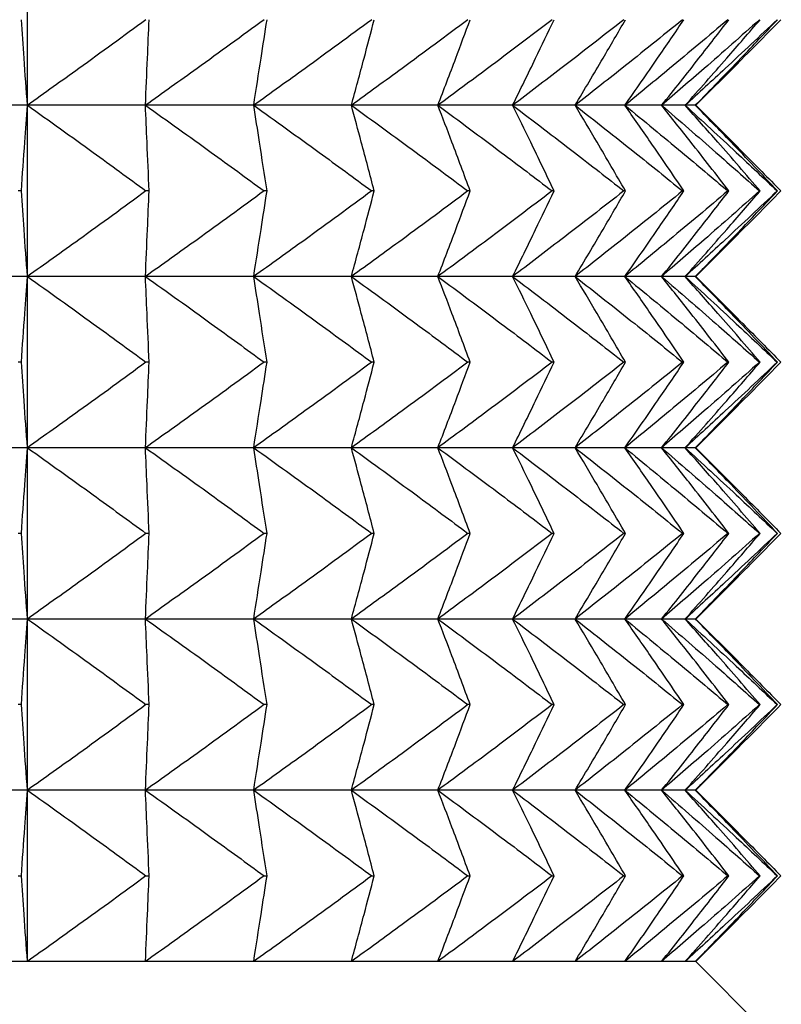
# Model space of a CAD drawing. Header units: millimetres. Extents: x 0 to 210, y 0 to 297.
# Tile 38 of 80: x 49.17 to 50.5, y 270.75 to 272.48. Entities that reach past the tile are written whole.
import ezdxf

# ---------------------------------------------------------------- set-up
doc = ezdxf.new("R2010")
doc.units = ezdxf.units.MM

msp = doc.modelspace()

# ---------------------------------------------------------------- linework, layer by layer
at = {"color": 7, "linetype": 'Continuous', "lineweight": 25}
for p, q in [((49.1797, 272.3273), (49.1797, 272.6273)), ((50.3507, 272.3273), (50.4254, 272.402)), ((49.1797, 272.3273), (48.957, 272.3273)), ((49.1797, 272.0273), (49.1797, 272.3273)), ((49.3865, 272.3273), (49.1797, 272.3273)), ((49.5762, 272.3273), (49.3865, 272.3273)), ((49.7474, 272.3273), (49.5762, 272.3273)), ((49.8989, 272.3273), (49.7474, 272.3273)), ((50.0299, 272.3273), (49.8989, 272.3273)), ((50.1393, 272.3273), (50.0299, 272.3273)), ((50.2266, 272.3273), (50.1393, 272.3273)), ((50.291, 272.3273), (50.2266, 272.3273)), ((50.3322, 272.3273), (50.291, 272.3273)), ((50.35, 272.3273), (50.3322, 272.3273)), ((50.3507, 272.3273), (50.35, 272.3273)), ((50.4254, 272.2526), (50.3507, 272.3273)), ((49.1691, 272.1773), (49.1632, 272.1773)), ((49.3929, 272.1773), (49.3874, 272.1773)), ((49.5995, 272.1773), (49.5944, 272.1773)), ((49.7874, 272.1773), (49.7829, 272.1773)), ((49.9555, 272.1773), (49.9515, 272.1773)), ((50.1026, 272.1773), (50.0991, 272.1773)), ((50.2277, 272.1773), (50.2248, 272.1773)), ((50.33, 272.1773), (50.3277, 272.1773)), ((50.4088, 272.1773), (50.4071, 272.1773)), ((50.4636, 272.1773), (50.4625, 272.1773)), ((50.494, 272.1773), (50.4935, 272.1773)), ((50.3507, 272.0273), (50.4254, 272.1021)), ((49.1797, 272.0273), (48.957, 272.0273)), ((49.1797, 271.7273), (49.1797, 272.0273)), ((49.3865, 272.0273), (49.1797, 272.0273)), ((49.5762, 272.0273), (49.3865, 272.0273)), ((49.7474, 272.0273), (49.5762, 272.0273)), ((49.8989, 272.0273), (49.7474, 272.0273)), ((50.0299, 272.0273), (49.8989, 272.0273)), ((50.1393, 272.0273), (50.0299, 272.0273)), ((50.2266, 272.0273), (50.1393, 272.0273)), ((50.291, 272.0273), (50.2266, 272.0273)), ((50.3322, 272.0273), (50.291, 272.0273)), ((50.35, 272.0273), (50.3322, 272.0273)), ((50.3507, 272.0273), (50.35, 272.0273)), ((50.4254, 271.9526), (50.3507, 272.0273)), ((49.1691, 271.8773), (49.1632, 271.8773)), ((49.3929, 271.8773), (49.3874, 271.8773)), ((49.5995, 271.8773), (49.5944, 271.8773)), ((49.7874, 271.8773), (49.7829, 271.8773)), ((49.9555, 271.8773), (49.9515, 271.8773)), ((50.1026, 271.8773), (50.0991, 271.8773)), ((50.2277, 271.8773), (50.2248, 271.8773)), ((50.33, 271.8773), (50.3277, 271.8773)), ((50.4088, 271.8773), (50.4071, 271.8773)), ((50.4636, 271.8773), (50.4625, 271.8773)), ((50.494, 271.8773), (50.4935, 271.8773)), ((50.3507, 271.7273), (50.4254, 271.802)), ((49.1797, 271.7273), (48.957, 271.7273)), ((49.1797, 271.4273), (49.1797, 271.7273)), ((49.3865, 271.7273), (49.1797, 271.7273)), ((49.5762, 271.7273), (49.3865, 271.7273)), ((49.7474, 271.7273), (49.5762, 271.7273)), ((49.8989, 271.7273), (49.7474, 271.7273)), ((50.0299, 271.7273), (49.8989, 271.7273)), ((50.1393, 271.7273), (50.0299, 271.7273)), ((50.2266, 271.7273), (50.1393, 271.7273)), ((50.291, 271.7273), (50.2266, 271.7273)), ((50.3322, 271.7273), (50.291, 271.7273)), ((50.35, 271.7273), (50.3322, 271.7273)), ((50.3507, 271.7273), (50.35, 271.7273)), ((50.4254, 271.6526), (50.3507, 271.7273)), ((49.1691, 271.5773), (49.1632, 271.5773)), ((49.3929, 271.5773), (49.3874, 271.5773)), ((49.5995, 271.5773), (49.5944, 271.5773)), ((49.7874, 271.5773), (49.7829, 271.5773)), ((49.9555, 271.5773), (49.9515, 271.5773)), ((50.1026, 271.5773), (50.0991, 271.5773)), ((50.2277, 271.5773), (50.2248, 271.5773)), ((50.33, 271.5773), (50.3277, 271.5773)), ((50.4088, 271.5773), (50.4071, 271.5773)), ((50.4636, 271.5773), (50.4625, 271.5773)), ((50.494, 271.5773), (50.4935, 271.5773)), ((50.3507, 271.4273), (50.4254, 271.502)), ((49.1797, 271.4273), (48.957, 271.4273)), ((49.1797, 271.1273), (49.1797, 271.4273)), ((49.3865, 271.4273), (49.1797, 271.4273)), ((49.5762, 271.4273), (49.3865, 271.4273)), ((49.7474, 271.4273), (49.5762, 271.4273)), ((49.8989, 271.4273), (49.7474, 271.4273)), ((50.0299, 271.4273), (49.8989, 271.4273)), ((50.1393, 271.4273), (50.0299, 271.4273)), ((50.2266, 271.4273), (50.1393, 271.4273)), ((50.291, 271.4273), (50.2266, 271.4273)), ((50.3322, 271.4273), (50.291, 271.4273)), ((50.35, 271.4273), (50.3322, 271.4273)), ((50.3507, 271.4273), (50.35, 271.4273)), ((50.4254, 271.3526), (50.3507, 271.4273)), ((49.1691, 271.2773), (49.1632, 271.2773)), ((49.3929, 271.2773), (49.3874, 271.2773)), ((49.5995, 271.2773), (49.5944, 271.2773)), ((49.7874, 271.2773), (49.7829, 271.2773)), ((49.9555, 271.2773), (49.9515, 271.2773)), ((50.1026, 271.2773), (50.0991, 271.2773)), ((50.2277, 271.2773), (50.2248, 271.2773)), ((50.33, 271.2773), (50.3277, 271.2773)), ((50.4088, 271.2773), (50.4071, 271.2773)), ((50.4636, 271.2773), (50.4625, 271.2773)), ((50.494, 271.2773), (50.4935, 271.2773)), ((50.3507, 271.1273), (50.4254, 271.2021)), ((49.1797, 271.1273), (48.957, 271.1273)), ((49.1797, 270.8273), (49.1797, 271.1273)), ((49.3865, 271.1273), (49.1797, 271.1273)), ((49.5762, 271.1273), (49.3865, 271.1273)), ((49.7474, 271.1273), (49.5762, 271.1273)), ((49.8989, 271.1273), (49.7474, 271.1273)), ((50.0299, 271.1273), (49.8989, 271.1273)), ((50.1393, 271.1273), (50.0299, 271.1273)), ((50.2266, 271.1273), (50.1393, 271.1273)), ((50.291, 271.1273), (50.2266, 271.1273)), ((50.3322, 271.1273), (50.291, 271.1273)), ((50.35, 271.1273), (50.3322, 271.1273)), ((50.3507, 271.1273), (50.35, 271.1273)), ((50.4254, 271.0526), (50.3507, 271.1273)), ((49.1632, 270.9773), (49.1691, 270.9773)), ((49.3874, 270.9773), (49.3929, 270.9773)), ((49.5944, 270.9773), (49.5995, 270.9773)), ((49.7829, 270.9773), (49.7874, 270.9773)), ((49.9515, 270.9773), (49.9555, 270.9773)), ((50.0991, 270.9773), (50.1026, 270.9773)), ((50.2248, 270.9773), (50.2277, 270.9773)), ((50.3277, 270.9773), (50.33, 270.9773)), ((50.4071, 270.9773), (50.4088, 270.9773)), ((50.4625, 270.9773), (50.4636, 270.9773)), ((50.4935, 270.9773), (50.494, 270.9773)), ((50.3507, 270.8273), (50.4254, 270.902)), ((49.1797, 270.8273), (48.957, 270.8273)), ((49.3865, 270.8273), (49.1797, 270.8273)), ((49.5762, 270.8273), (49.3865, 270.8273)), ((49.7474, 270.8273), (49.5762, 270.8273)), ((49.8989, 270.8273), (49.7474, 270.8273)), ((50.0299, 270.8273), (49.8989, 270.8273)), ((50.1393, 270.8273), (50.0299, 270.8273)), ((50.2266, 270.8273), (50.1393, 270.8273)), ((50.291, 270.8273), (50.2266, 270.8273)), ((50.3322, 270.8273), (50.291, 270.8273)), ((50.35, 270.8273), (50.3322, 270.8273)), ((50.3507, 270.8273), (50.35, 270.8273)), ((50.5007, 270.6773), (50.3507, 270.8273))]:
    msp.add_line(p, q, dxfattribs=at)
for points, knots in [([(49.1797, 272.3273), (49.1777, 272.3548), (49.1741, 272.4048), (49.1707, 272.4548), (49.1691, 272.4773)], [0, 0, 0, 0, 0.550237, 1, 1, 1, 1]), ([(49.3874, 272.4773), (49.3484, 272.4487), (49.2794, 272.3983), (49.2098, 272.3488), (49.1797, 272.3273)], [0, 0, 0, 0, 0.566695, 1, 1, 1, 1]), ([(49.3865, 272.3273), (49.3877, 272.3548), (49.3899, 272.4048), (49.392, 272.4548), (49.3929, 272.4773)], [0, 0, 0, 0, 0.550222, 1, 1, 1, 1]), ([(49.5944, 272.4773), (49.5554, 272.4487), (49.4864, 272.3983), (49.4167, 272.3488), (49.3865, 272.3273)], [0, 0, 0, 0, 0.566693, 1, 1, 1, 1]), ([(49.5762, 272.3273), (49.5805, 272.3548), (49.5884, 272.4048), (49.596, 272.4548), (49.5995, 272.4773)], [0, 0, 0, 0, 0.550323, 1, 1, 1, 1]), ([(49.7829, 272.4773), (49.744, 272.4487), (49.6755, 272.3983), (49.6062, 272.3488), (49.5762, 272.3273)], [0, 0, 0, 0, 0.566705, 1, 1, 1, 1]), ([(49.7474, 272.3273), (49.7548, 272.3548), (49.7683, 272.4048), (49.7815, 272.4548), (49.7874, 272.4773)], [0, 0, 0, 0, 0.550525, 1, 1, 1, 1]), ([(49.9515, 272.4773), (49.9131, 272.4487), (49.8454, 272.3983), (49.777, 272.3488), (49.7474, 272.3273)], [0, 0, 0, 0, 0.566732, 1, 1, 1, 1]), ([(49.8989, 272.3273), (49.9094, 272.3548), (49.9285, 272.4047), (49.9471, 272.4548), (49.9555, 272.4773)], [0, 0, 0, 0, 0.550795, 1, 1, 1, 1]), ([(50.0991, 272.4773), (50.0615, 272.4487), (49.9951, 272.3983), (49.928, 272.3488), (49.8989, 272.3273)], [0, 0, 0, 0, 0.566774, 1, 1, 1, 1]), ([(50.0299, 272.3273), (50.0434, 272.3548), (50.0679, 272.4047), (50.0918, 272.4548), (50.1026, 272.4773)], [0, 0, 0, 0, 0.551102, 1, 1, 1, 1]), ([(50.2248, 272.4773), (50.1881, 272.4487), (50.1235, 272.3983), (50.0582, 272.3488), (50.0299, 272.3273)], [0, 0, 0, 0, 0.566832, 1, 1, 1, 1]), ([(50.1393, 272.3273), (50.1557, 272.3548), (50.1855, 272.4046), (50.2146, 272.4548), (50.2277, 272.4773)], [0, 0, 0, 0, 0.551416, 1, 1, 1, 1]), ([(50.3277, 272.4773), (50.2923, 272.4487), (50.2298, 272.3983), (50.1667, 272.3488), (50.1393, 272.3273)], [0, 0, 0, 0, 0.566909, 1, 1, 1, 1]), ([(50.2266, 272.3273), (50.2458, 272.3548), (50.2806, 272.4045), (50.3147, 272.4548), (50.33, 272.4773)], [0, 0, 0, 0, 0.551718, 1, 1, 1, 1]), ([(50.4071, 272.4773), (50.3731, 272.4487), (50.3133, 272.3983), (50.2528, 272.3488), (50.2266, 272.3273)], [0, 0, 0, 0, 0.5670037, 1, 1, 1, 1]), ([(50.291, 272.3273), (50.3129, 272.3548), (50.3525, 272.4045), (50.3914, 272.4548), (50.4088, 272.4773)], [0, 0, 0, 0, 0.551994, 1, 1, 1, 1]), ([(50.4625, 272.4773), (50.4303, 272.4487), (50.3735, 272.3983), (50.3159, 272.3488), (50.291, 272.3273)], [0, 0, 0, 0, 0.567121, 1, 1, 1, 1]), ([(50.3322, 272.3273), (50.3566, 272.3547), (50.4007, 272.4045), (50.4441, 272.4548), (50.4636, 272.4773)], [0, 0, 0, 0, 0.552241, 1, 1, 1, 1]), ([(50.4935, 272.4773), (50.4632, 272.4487), (50.4098, 272.3984), (50.3557, 272.3488), (50.3322, 272.3273)], [0, 0, 0, 0, 0.567264, 1, 1, 1, 1]), ([(50.35, 272.3273), (50.3767, 272.3547), (50.425, 272.4044), (50.4727, 272.4548), (50.494, 272.4773)], [0, 0, 0, 0, 0.552456, 1, 1, 1, 1]), ([(50.5, 272.4773), (50.4718, 272.4487), (50.4221, 272.3984), (50.3718, 272.3488), (50.35, 272.3273)], [0, 0, 0, 0, 0.5674321, 1, 1, 1, 1]), ([(49.1691, 272.1773), (49.1711, 272.2058), (49.1746, 272.2558), (49.1781, 272.3058), (49.1797, 272.3273)], [0, 0, 0, 0, 0.5698154, 1, 1, 1, 1]), ([(49.1797, 272.3273), (49.2182, 272.2999), (49.2878, 272.2503), (49.3566, 272.1999), (49.3874, 272.1773)], [0, 0, 0, 0, 0.55327, 1, 1, 1, 1]), ([(49.3929, 272.1773), (49.3917, 272.2058), (49.3896, 272.2558), (49.3875, 272.3058), (49.3865, 272.3273)], [0, 0, 0, 0, 0.569831, 1, 1, 1, 1]), ([(49.3865, 272.3273), (49.4251, 272.2999), (49.4947, 272.2503), (49.5636, 272.1999), (49.5944, 272.1773)], [0, 0, 0, 0, 0.553272, 1, 1, 1, 1]), ([(49.5995, 272.1773), (49.5951, 272.2058), (49.5875, 272.2558), (49.5796, 272.3058), (49.5762, 272.3273)], [0, 0, 0, 0, 0.569727, 1, 1, 1, 1]), ([(49.5762, 272.3273), (49.6145, 272.2999), (49.6837, 272.2503), (49.7523, 272.1999), (49.7829, 272.1773)], [0, 0, 0, 0, 0.55326, 1, 1, 1, 1]), ([(49.7874, 272.1773), (49.7799, 272.2058), (49.7667, 272.2558), (49.7532, 272.3058), (49.7474, 272.3273)], [0, 0, 0, 0, 0.569522, 1, 1, 1, 1]), ([(49.7474, 272.3273), (49.7852, 272.2999), (49.8536, 272.2503), (49.9212, 272.1999), (49.9515, 272.1773)], [0, 0, 0, 0, 0.553232, 1, 1, 1, 1]), ([(49.9555, 272.1773), (49.9449, 272.2058), (49.9263, 272.2559), (49.9072, 272.3058), (49.8989, 272.3273)], [0, 0, 0, 0, 0.569247, 1, 1, 1, 1]), ([(49.8989, 272.3273), (49.936, 272.2999), (50.0031, 272.2503), (50.0694, 272.1999), (50.0991, 272.1773)], [0, 0, 0, 0, 0.553191, 1, 1, 1, 1]), ([(50.1026, 272.1773), (50.0889, 272.2058), (50.065, 272.256), (50.0405, 272.3058), (50.0299, 272.3273)], [0, 0, 0, 0, 0.568934, 1, 1, 1, 1]), ([(50.0299, 272.3273), (50.066, 272.2999), (50.1313, 272.2503), (50.1959, 272.1999), (50.2248, 272.1773)], [0, 0, 0, 0, 0.553132, 1, 1, 1, 1]), ([(50.2277, 272.1773), (50.2111, 272.2058), (50.182, 272.256), (50.1522, 272.3058), (50.1393, 272.3273)], [0, 0, 0, 0, 0.568614, 1, 1, 1, 1]), ([(50.1393, 272.3273), (50.1742, 272.2999), (50.2374, 272.2503), (50.2998, 272.1999), (50.3277, 272.1773)], [0, 0, 0, 0, 0.5530551, 1, 1, 1, 1]), ([(50.33, 272.1773), (50.3106, 272.2058), (50.2764, 272.2561), (50.2416, 272.3058), (50.2266, 272.3273)], [0, 0, 0, 0, 0.568307, 1, 1, 1, 1]), ([(50.2266, 272.3273), (50.26, 272.2999), (50.3205, 272.2503), (50.3803, 272.1999), (50.4071, 272.1773)], [0, 0, 0, 0, 0.552959, 1, 1, 1, 1]), ([(50.4088, 272.1773), (50.3867, 272.2059), (50.3478, 272.2561), (50.3081, 272.3058), (50.291, 272.3273)], [0, 0, 0, 0, 0.568026, 1, 1, 1, 1]), ([(50.291, 272.3273), (50.3228, 272.2999), (50.3803, 272.2503), (50.4371, 272.1998), (50.4625, 272.1773)], [0, 0, 0, 0, 0.552841, 1, 1, 1, 1]), ([(50.4636, 272.1773), (50.4389, 272.2059), (50.3955, 272.2562), (50.3513, 272.3058), (50.3322, 272.3273)], [0, 0, 0, 0, 0.567775, 1, 1, 1, 1]), ([(50.3322, 272.3273), (50.3621, 272.2999), (50.4163, 272.2502), (50.4696, 272.1998), (50.4935, 272.1773)], [0, 0, 0, 0, 0.552698, 1, 1, 1, 1]), ([(50.494, 272.1773), (50.4669, 272.2059), (50.4193, 272.2562), (50.3709, 272.3058), (50.35, 272.3273)], [0, 0, 0, 0, 0.567558, 1, 1, 1, 1]), ([(50.35, 272.3273), (50.3778, 272.2999), (50.4281, 272.2502), (50.4778, 272.1998), (50.5, 272.1773)], [0, 0, 0, 0, 0.552529, 1, 1, 1, 1]), ([(49.1797, 272.0273), (49.1777, 272.0548), (49.1741, 272.1048), (49.1707, 272.1548), (49.1691, 272.1773)], [0, 0, 0, 0, 0.550192, 1, 1, 1, 1]), ([(49.3874, 272.1773), (49.3484, 272.1487), (49.2795, 272.0983), (49.2098, 272.0488), (49.1797, 272.0273)], [0, 0, 0, 0, 0.566714, 1, 1, 1, 1]), ([(49.3865, 272.0273), (49.3877, 272.0548), (49.3899, 272.1048), (49.392, 272.1548), (49.3929, 272.1773)], [0, 0, 0, 0, 0.550177, 1, 1, 1, 1]), ([(49.5944, 272.1773), (49.5554, 272.1487), (49.4864, 272.0983), (49.4167, 272.0488), (49.3865, 272.0273)], [0, 0, 0, 0, 0.566712, 1, 1, 1, 1]), ([(49.5762, 272.0273), (49.5805, 272.0548), (49.5884, 272.1048), (49.596, 272.1548), (49.5995, 272.1773)], [0, 0, 0, 0, 0.5502799, 1, 1, 1, 1]), ([(49.7829, 272.1773), (49.744, 272.1487), (49.6755, 272.0983), (49.6062, 272.0488), (49.5762, 272.0273)], [0, 0, 0, 0, 0.566724, 1, 1, 1, 1]), ([(49.7474, 272.0273), (49.7548, 272.0548), (49.7683, 272.1048), (49.7815, 272.1548), (49.7874, 272.1773)], [0, 0, 0, 0, 0.550483, 1, 1, 1, 1]), ([(49.9515, 272.1773), (49.9131, 272.1487), (49.8454, 272.0983), (49.777, 272.0488), (49.7474, 272.0273)], [0, 0, 0, 0, 0.566752, 1, 1, 1, 1]), ([(49.8989, 272.0273), (49.9094, 272.0548), (49.9285, 272.1047), (49.9471, 272.1548), (49.9555, 272.1773)], [0, 0, 0, 0, 0.550756, 1, 1, 1, 1]), ([(50.0991, 272.1773), (50.0615, 272.1487), (49.9951, 272.0983), (49.928, 272.0488), (49.8989, 272.0273)], [0, 0, 0, 0, 0.566794, 1, 1, 1, 1]), ([(50.0299, 272.0273), (50.0434, 272.0548), (50.0679, 272.1047), (50.0918, 272.1548), (50.1026, 272.1773)], [0, 0, 0, 0, 0.551066, 1, 1, 1, 1]), ([(50.2248, 272.1773), (50.1881, 272.1487), (50.1235, 272.0983), (50.0582, 272.0488), (50.0299, 272.0273)], [0, 0, 0, 0, 0.566853, 1, 1, 1, 1]), ([(50.1393, 272.0273), (50.1557, 272.0548), (50.1855, 272.1046), (50.2146, 272.1548), (50.2277, 272.1773)], [0, 0, 0, 0, 0.551383, 1, 1, 1, 1]), ([(50.3277, 272.1773), (50.2923, 272.1487), (50.2298, 272.0983), (50.1667, 272.0488), (50.1393, 272.0273)], [0, 0, 0, 0, 0.56693, 1, 1, 1, 1]), ([(50.2266, 272.0273), (50.2458, 272.0548), (50.2806, 272.1045), (50.3147, 272.1548), (50.33, 272.1773)], [0, 0, 0, 0, 0.551688, 1, 1, 1, 1]), ([(50.4071, 272.1773), (50.3731, 272.1487), (50.3133, 272.0983), (50.2528, 272.0488), (50.2266, 272.0273)], [0, 0, 0, 0, 0.567027, 1, 1, 1, 1]), ([(50.291, 272.0273), (50.3129, 272.0548), (50.3525, 272.1045), (50.3914, 272.1548), (50.4088, 272.1773)], [0, 0, 0, 0, 0.551967, 1, 1, 1, 1]), ([(50.4625, 272.1773), (50.4303, 272.1487), (50.3735, 272.0983), (50.3159, 272.0488), (50.291, 272.0273)], [0, 0, 0, 0, 0.567145, 1, 1, 1, 1]), ([(50.3322, 272.0273), (50.3566, 272.0548), (50.4007, 272.1045), (50.4441, 272.1548), (50.4636, 272.1773)], [0, 0, 0, 0, 0.552216, 1, 1, 1, 1]), ([(50.4935, 272.1773), (50.4632, 272.1487), (50.4098, 272.0984), (50.3557, 272.0488), (50.3322, 272.0273)], [0, 0, 0, 0, 0.56729, 1, 1, 1, 1]), ([(50.35, 272.0273), (50.3767, 272.0547), (50.425, 272.1044), (50.4727, 272.1548), (50.494, 272.1773)], [0, 0, 0, 0, 0.552433, 1, 1, 1, 1]), ([(50.5, 272.1773), (50.4718, 272.1487), (50.4221, 272.0984), (50.3718, 272.0488), (50.35, 272.0273)], [0, 0, 0, 0, 0.5674602, 1, 1, 1, 1]), ([(49.1691, 271.8773), (49.1711, 271.9058), (49.1746, 271.9558), (49.1781, 272.0058), (49.1797, 272.0273)], [0, 0, 0, 0, 0.569759, 1, 1, 1, 1]), ([(49.1797, 272.0273), (49.2182, 271.9999), (49.2877, 271.9503), (49.3566, 271.8998), (49.3874, 271.8773)], [0, 0, 0, 0, 0.553285, 1, 1, 1, 1]), ([(49.3929, 271.8773), (49.3917, 271.9058), (49.3896, 271.9558), (49.3875, 272.0058), (49.3865, 272.0273)], [0, 0, 0, 0, 0.569774, 1, 1, 1, 1]), ([(49.3865, 272.0273), (49.4251, 271.9999), (49.4947, 271.9503), (49.5636, 271.8998), (49.5944, 271.8773)], [0, 0, 0, 0, 0.553287, 1, 1, 1, 1]), ([(49.5995, 271.8773), (49.5951, 271.9058), (49.5875, 271.9558), (49.5796, 272.0058), (49.5762, 272.0273)], [0, 0, 0, 0, 0.5696718, 1, 1, 1, 1]), ([(49.5762, 272.0273), (49.6145, 271.9999), (49.6837, 271.9503), (49.7523, 271.8998), (49.7829, 271.8773)], [0, 0, 0, 0, 0.553275, 1, 1, 1, 1]), ([(49.7874, 271.8773), (49.7799, 271.9058), (49.7667, 271.9558), (49.7532, 272.0058), (49.7474, 272.0273)], [0, 0, 0, 0, 0.5694696, 1, 1, 1, 1]), ([(49.7474, 272.0273), (49.7852, 271.9999), (49.8536, 271.9503), (49.9212, 271.8998), (49.9515, 271.8773)], [0, 0, 0, 0, 0.553248, 1, 1, 1, 1]), ([(49.9555, 271.8773), (49.9449, 271.9058), (49.9263, 271.9559), (49.9072, 272.0058), (49.8989, 272.0273)], [0, 0, 0, 0, 0.569197, 1, 1, 1, 1]), ([(49.8989, 272.0273), (49.936, 271.9999), (50.0031, 271.9503), (50.0694, 271.8998), (50.0991, 271.8773)], [0, 0, 0, 0, 0.553207, 1, 1, 1, 1]), ([(50.1026, 271.8773), (50.0889, 271.9058), (50.065, 271.956), (50.0405, 272.0058), (50.0299, 272.0273)], [0, 0, 0, 0, 0.568889, 1, 1, 1, 1]), ([(50.0299, 272.0273), (50.066, 271.9999), (50.1313, 271.9503), (50.1959, 271.8998), (50.2248, 271.8773)], [0, 0, 0, 0, 0.553148, 1, 1, 1, 1]), ([(50.2277, 271.8773), (50.2111, 271.9058), (50.182, 271.956), (50.1522, 272.0058), (50.1393, 272.0273)], [0, 0, 0, 0, 0.568572, 1, 1, 1, 1]), ([(50.1393, 272.0273), (50.1742, 271.9999), (50.2373, 271.9503), (50.2998, 271.8998), (50.3277, 271.8773)], [0, 0, 0, 0, 0.553072, 1, 1, 1, 1]), ([(50.33, 271.8773), (50.3106, 271.9058), (50.2764, 271.9561), (50.2416, 272.0058), (50.2266, 272.0273)], [0, 0, 0, 0, 0.568269, 1, 1, 1, 1]), ([(50.2266, 272.0273), (50.26, 271.9999), (50.3205, 271.9503), (50.3803, 271.8998), (50.4071, 271.8773)], [0, 0, 0, 0, 0.552977, 1, 1, 1, 1]), ([(50.4088, 271.8773), (50.3867, 271.9058), (50.3478, 271.9561), (50.3081, 272.0058), (50.291, 272.0273)], [0, 0, 0, 0, 0.567991, 1, 1, 1, 1]), ([(50.291, 272.0273), (50.3228, 271.9999), (50.3803, 271.9503), (50.4371, 271.8998), (50.4625, 271.8773)], [0, 0, 0, 0, 0.55286, 1, 1, 1, 1]), ([(50.4636, 271.8773), (50.4389, 271.9059), (50.3955, 271.9562), (50.3513, 272.0058), (50.3322, 272.0273)], [0, 0, 0, 0, 0.567743, 1, 1, 1, 1]), ([(50.3322, 272.0273), (50.3621, 271.9999), (50.4162, 271.9502), (50.4696, 271.8998), (50.4935, 271.8773)], [0, 0, 0, 0, 0.552719, 1, 1, 1, 1]), ([(50.494, 271.8773), (50.4669, 271.9059), (50.4193, 271.9562), (50.3709, 272.0058), (50.35, 272.0273)], [0, 0, 0, 0, 0.567529, 1, 1, 1, 1]), ([(50.35, 272.0273), (50.3778, 271.9999), (50.4281, 271.9502), (50.4778, 271.8998), (50.5, 271.8773)], [0, 0, 0, 0, 0.552551, 1, 1, 1, 1]), ([(49.1797, 271.7273), (49.1777, 271.7548), (49.1741, 271.8048), (49.1707, 271.8548), (49.1691, 271.8773)], [0, 0, 0, 0, 0.550192, 1, 1, 1, 1]), ([(49.3874, 271.8773), (49.3484, 271.8487), (49.2794, 271.7983), (49.2098, 271.7488), (49.1797, 271.7273)], [0, 0, 0, 0, 0.56668, 1, 1, 1, 1]), ([(49.3865, 271.7273), (49.3877, 271.7548), (49.3899, 271.8048), (49.392, 271.8548), (49.3929, 271.8773)], [0, 0, 0, 0, 0.550177, 1, 1, 1, 1]), ([(49.5944, 271.8773), (49.5554, 271.8487), (49.4864, 271.7983), (49.4167, 271.7488), (49.3865, 271.7273)], [0, 0, 0, 0, 0.566679, 1, 1, 1, 1]), ([(49.5762, 271.7273), (49.5805, 271.7548), (49.5884, 271.8048), (49.596, 271.8548), (49.5995, 271.8773)], [0, 0, 0, 0, 0.5502799, 1, 1, 1, 1]), ([(49.7829, 271.8773), (49.744, 271.8487), (49.6754, 271.7983), (49.6062, 271.7488), (49.5762, 271.7273)], [0, 0, 0, 0, 0.56669, 1, 1, 1, 1]), ([(49.7474, 271.7273), (49.7548, 271.7548), (49.7683, 271.8048), (49.7815, 271.8548), (49.7874, 271.8773)], [0, 0, 0, 0, 0.550483, 1, 1, 1, 1]), ([(49.9515, 271.8773), (49.9131, 271.8487), (49.8454, 271.7983), (49.777, 271.7488), (49.7474, 271.7273)], [0, 0, 0, 0, 0.566717, 1, 1, 1, 1]), ([(49.8989, 271.7273), (49.9094, 271.7548), (49.9285, 271.8047), (49.9471, 271.8548), (49.9555, 271.8773)], [0, 0, 0, 0, 0.550756, 1, 1, 1, 1]), ([(50.0991, 271.8773), (50.0615, 271.8487), (49.9951, 271.7983), (49.928, 271.7488), (49.8989, 271.7273)], [0, 0, 0, 0, 0.566758, 1, 1, 1, 1]), ([(50.0299, 271.7273), (50.0434, 271.7548), (50.0679, 271.8047), (50.0918, 271.8548), (50.1026, 271.8773)], [0, 0, 0, 0, 0.551066, 1, 1, 1, 1]), ([(50.2248, 271.8773), (50.1881, 271.8487), (50.1235, 271.7983), (50.0582, 271.7488), (50.0299, 271.7273)], [0, 0, 0, 0, 0.566816, 1, 1, 1, 1]), ([(50.1393, 271.7273), (50.1557, 271.7548), (50.1855, 271.8046), (50.2146, 271.8548), (50.2277, 271.8773)], [0, 0, 0, 0, 0.551383, 1, 1, 1, 1]), ([(50.3277, 271.8773), (50.2923, 271.8487), (50.2298, 271.7983), (50.1667, 271.7488), (50.1393, 271.7273)], [0, 0, 0, 0, 0.566892, 1, 1, 1, 1]), ([(50.2266, 271.7273), (50.2458, 271.7548), (50.2806, 271.8045), (50.3147, 271.8548), (50.33, 271.8773)], [0, 0, 0, 0, 0.551688, 1, 1, 1, 1]), ([(50.4071, 271.8773), (50.3731, 271.8487), (50.3133, 271.7983), (50.2528, 271.7488), (50.2266, 271.7273)], [0, 0, 0, 0, 0.566986, 1, 1, 1, 1]), ([(50.291, 271.7273), (50.3129, 271.7548), (50.3525, 271.8045), (50.3914, 271.8548), (50.4088, 271.8773)], [0, 0, 0, 0, 0.551967, 1, 1, 1, 1]), ([(50.4625, 271.8773), (50.4303, 271.8487), (50.3734, 271.7983), (50.3159, 271.7488), (50.291, 271.7273)], [0, 0, 0, 0, 0.5671025, 1, 1, 1, 1]), ([(50.3322, 271.7273), (50.3566, 271.7547), (50.4007, 271.8044), (50.4441, 271.8548), (50.4636, 271.8773)], [0, 0, 0, 0, 0.552216, 1, 1, 1, 1]), ([(50.4935, 271.8773), (50.4632, 271.8487), (50.4098, 271.7984), (50.3557, 271.7488), (50.3322, 271.7273)], [0, 0, 0, 0, 0.5672435, 1, 1, 1, 1]), ([(50.35, 271.7273), (50.3767, 271.7547), (50.425, 271.8044), (50.4727, 271.8548), (50.494, 271.8773)], [0, 0, 0, 0, 0.552433, 1, 1, 1, 1]), ([(50.5, 271.8773), (50.4718, 271.8487), (50.4221, 271.7984), (50.3718, 271.7488), (50.35, 271.7273)], [0, 0, 0, 0, 0.567411, 1, 1, 1, 1]), ([(49.1691, 271.5773), (49.1711, 271.6058), (49.1746, 271.6558), (49.1781, 271.7058), (49.1797, 271.7273)], [0, 0, 0, 0, 0.5698154, 1, 1, 1, 1]), ([(49.1797, 271.7273), (49.2182, 271.6999), (49.2878, 271.6503), (49.3566, 271.5999), (49.3874, 271.5773)], [0, 0, 0, 0, 0.55327, 1, 1, 1, 1]), ([(49.3929, 271.5773), (49.3917, 271.6058), (49.3896, 271.6558), (49.3875, 271.7058), (49.3865, 271.7273)], [0, 0, 0, 0, 0.569831, 1, 1, 1, 1]), ([(49.3865, 271.7273), (49.4251, 271.6999), (49.4947, 271.6503), (49.5636, 271.5999), (49.5944, 271.5773)], [0, 0, 0, 0, 0.553272, 1, 1, 1, 1]), ([(49.5995, 271.5773), (49.5951, 271.6058), (49.5875, 271.6558), (49.5796, 271.7058), (49.5762, 271.7273)], [0, 0, 0, 0, 0.569727, 1, 1, 1, 1]), ([(49.5762, 271.7273), (49.6145, 271.6999), (49.6837, 271.6503), (49.7523, 271.5999), (49.7829, 271.5773)], [0, 0, 0, 0, 0.55326, 1, 1, 1, 1]), ([(49.7874, 271.5773), (49.7799, 271.6058), (49.7667, 271.6559), (49.7532, 271.7058), (49.7474, 271.7273)], [0, 0, 0, 0, 0.569522, 1, 1, 1, 1]), ([(49.7474, 271.7273), (49.7852, 271.6999), (49.8536, 271.6503), (49.9212, 271.5999), (49.9515, 271.5773)], [0, 0, 0, 0, 0.553232, 1, 1, 1, 1]), ([(49.9555, 271.5773), (49.9449, 271.6058), (49.9263, 271.6559), (49.9072, 271.7058), (49.8989, 271.7273)], [0, 0, 0, 0, 0.569247, 1, 1, 1, 1]), ([(49.8989, 271.7273), (49.936, 271.6999), (50.0031, 271.6503), (50.0694, 271.5999), (50.0991, 271.5773)], [0, 0, 0, 0, 0.553191, 1, 1, 1, 1]), ([(50.1026, 271.5773), (50.0889, 271.6058), (50.065, 271.656), (50.0405, 271.7058), (50.0299, 271.7273)], [0, 0, 0, 0, 0.568934, 1, 1, 1, 1]), ([(50.0299, 271.7273), (50.066, 271.6999), (50.1313, 271.6503), (50.1959, 271.5999), (50.2248, 271.5773)], [0, 0, 0, 0, 0.553132, 1, 1, 1, 1]), ([(50.2277, 271.5773), (50.2111, 271.6058), (50.182, 271.656), (50.1522, 271.7058), (50.1393, 271.7273)], [0, 0, 0, 0, 0.568614, 1, 1, 1, 1]), ([(50.1393, 271.7273), (50.1742, 271.6999), (50.2374, 271.6503), (50.2998, 271.5999), (50.3277, 271.5773)], [0, 0, 0, 0, 0.5530551, 1, 1, 1, 1]), ([(50.33, 271.5773), (50.3106, 271.6058), (50.2764, 271.6561), (50.2416, 271.7058), (50.2266, 271.7273)], [0, 0, 0, 0, 0.568307, 1, 1, 1, 1]), ([(50.2266, 271.7273), (50.26, 271.6999), (50.3205, 271.6503), (50.3803, 271.5999), (50.4071, 271.5773)], [0, 0, 0, 0, 0.552959, 1, 1, 1, 1]), ([(50.4088, 271.5773), (50.3867, 271.6059), (50.3478, 271.6561), (50.3081, 271.7058), (50.291, 271.7273)], [0, 0, 0, 0, 0.568026, 1, 1, 1, 1]), ([(50.291, 271.7273), (50.3228, 271.6999), (50.3803, 271.6503), (50.4371, 271.5999), (50.4625, 271.5773)], [0, 0, 0, 0, 0.552841, 1, 1, 1, 1]), ([(50.4636, 271.5773), (50.4389, 271.6059), (50.3955, 271.6562), (50.3513, 271.7058), (50.3322, 271.7273)], [0, 0, 0, 0, 0.567775, 1, 1, 1, 1]), ([(50.3322, 271.7273), (50.3621, 271.6999), (50.4163, 271.6502), (50.4696, 271.5999), (50.4935, 271.5773)], [0, 0, 0, 0, 0.552698, 1, 1, 1, 1]), ([(50.494, 271.5773), (50.4669, 271.6059), (50.4193, 271.6562), (50.3709, 271.7058), (50.35, 271.7273)], [0, 0, 0, 0, 0.567558, 1, 1, 1, 1]), ([(50.35, 271.7273), (50.3778, 271.6999), (50.4281, 271.6502), (50.4778, 271.5998), (50.5, 271.5773)], [0, 0, 0, 0, 0.552529, 1, 1, 1, 1]), ([(49.1797, 271.4273), (49.1777, 271.4548), (49.1741, 271.5048), (49.1707, 271.5548), (49.1691, 271.5773)], [0, 0, 0, 0, 0.550192, 1, 1, 1, 1]), ([(49.3874, 271.5773), (49.3484, 271.5487), (49.2795, 271.4983), (49.2098, 271.4488), (49.1797, 271.4273)], [0, 0, 0, 0, 0.566714, 1, 1, 1, 1]), ([(49.3865, 271.4273), (49.3877, 271.4548), (49.3899, 271.5048), (49.392, 271.5548), (49.3929, 271.5773)], [0, 0, 0, 0, 0.550177, 1, 1, 1, 1]), ([(49.5944, 271.5773), (49.5554, 271.5487), (49.4864, 271.4983), (49.4167, 271.4488), (49.3865, 271.4273)], [0, 0, 0, 0, 0.566712, 1, 1, 1, 1]), ([(49.5762, 271.4273), (49.5805, 271.4548), (49.5884, 271.5048), (49.596, 271.5548), (49.5995, 271.5773)], [0, 0, 0, 0, 0.5502799, 1, 1, 1, 1]), ([(49.7829, 271.5773), (49.744, 271.5487), (49.6755, 271.4983), (49.6062, 271.4488), (49.5762, 271.4273)], [0, 0, 0, 0, 0.566724, 1, 1, 1, 1]), ([(49.7474, 271.4273), (49.7548, 271.4548), (49.7683, 271.5048), (49.7815, 271.5548), (49.7874, 271.5773)], [0, 0, 0, 0, 0.550483, 1, 1, 1, 1]), ([(49.9515, 271.5773), (49.9131, 271.5487), (49.8454, 271.4983), (49.777, 271.4488), (49.7474, 271.4273)], [0, 0, 0, 0, 0.566752, 1, 1, 1, 1]), ([(49.8989, 271.4273), (49.9094, 271.4548), (49.9285, 271.5047), (49.9471, 271.5548), (49.9555, 271.5773)], [0, 0, 0, 0, 0.550756, 1, 1, 1, 1]), ([(50.0991, 271.5773), (50.0615, 271.5487), (49.9951, 271.4983), (49.928, 271.4488), (49.8989, 271.4273)], [0, 0, 0, 0, 0.566794, 1, 1, 1, 1]), ([(50.0299, 271.4273), (50.0434, 271.4548), (50.0679, 271.5047), (50.0918, 271.5548), (50.1026, 271.5773)], [0, 0, 0, 0, 0.551066, 1, 1, 1, 1]), ([(50.2248, 271.5773), (50.1881, 271.5487), (50.1235, 271.4983), (50.0582, 271.4488), (50.0299, 271.4273)], [0, 0, 0, 0, 0.566853, 1, 1, 1, 1]), ([(50.1393, 271.4273), (50.1557, 271.4548), (50.1855, 271.5046), (50.2146, 271.5548), (50.2277, 271.5773)], [0, 0, 0, 0, 0.551383, 1, 1, 1, 1]), ([(50.3277, 271.5773), (50.2923, 271.5487), (50.2298, 271.4983), (50.1667, 271.4488), (50.1393, 271.4273)], [0, 0, 0, 0, 0.56693, 1, 1, 1, 1]), ([(50.2266, 271.4273), (50.2458, 271.4548), (50.2806, 271.5046), (50.3147, 271.5548), (50.33, 271.5773)], [0, 0, 0, 0, 0.551688, 1, 1, 1, 1]), ([(50.4071, 271.5773), (50.3731, 271.5487), (50.3133, 271.4983), (50.2528, 271.4488), (50.2266, 271.4273)], [0, 0, 0, 0, 0.567027, 1, 1, 1, 1]), ([(50.291, 271.4273), (50.3129, 271.4548), (50.3525, 271.5045), (50.3914, 271.5548), (50.4088, 271.5773)], [0, 0, 0, 0, 0.551967, 1, 1, 1, 1]), ([(50.4625, 271.5773), (50.4303, 271.5487), (50.3735, 271.4983), (50.3159, 271.4488), (50.291, 271.4273)], [0, 0, 0, 0, 0.567145, 1, 1, 1, 1]), ([(50.3322, 271.4273), (50.3566, 271.4548), (50.4007, 271.5045), (50.4441, 271.5548), (50.4636, 271.5773)], [0, 0, 0, 0, 0.552216, 1, 1, 1, 1]), ([(50.4935, 271.5773), (50.4632, 271.5487), (50.4098, 271.4984), (50.3557, 271.4488), (50.3322, 271.4273)], [0, 0, 0, 0, 0.56729, 1, 1, 1, 1]), ([(50.35, 271.4273), (50.3767, 271.4548), (50.425, 271.5044), (50.4727, 271.5548), (50.494, 271.5773)], [0, 0, 0, 0, 0.552433, 1, 1, 1, 1]), ([(50.5, 271.5773), (50.4718, 271.5487), (50.4221, 271.4984), (50.3718, 271.4488), (50.35, 271.4273)], [0, 0, 0, 0, 0.5674602, 1, 1, 1, 1]), ([(49.1691, 271.2773), (49.1711, 271.3058), (49.1746, 271.3558), (49.1781, 271.4058), (49.1797, 271.4273)], [0, 0, 0, 0, 0.569759, 1, 1, 1, 1]), ([(49.1797, 271.4273), (49.2182, 271.3999), (49.2877, 271.3503), (49.3566, 271.2999), (49.3874, 271.2773)], [0, 0, 0, 0, 0.553285, 1, 1, 1, 1]), ([(49.3929, 271.2773), (49.3917, 271.3058), (49.3896, 271.3558), (49.3875, 271.4058), (49.3865, 271.4273)], [0, 0, 0, 0, 0.569774, 1, 1, 1, 1]), ([(49.3865, 271.4273), (49.4251, 271.3999), (49.4947, 271.3503), (49.5636, 271.2999), (49.5944, 271.2773)], [0, 0, 0, 0, 0.553287, 1, 1, 1, 1]), ([(49.5995, 271.2773), (49.5951, 271.3058), (49.5875, 271.3558), (49.5796, 271.4058), (49.5762, 271.4273)], [0, 0, 0, 0, 0.5696718, 1, 1, 1, 1]), ([(49.5762, 271.4273), (49.6145, 271.3999), (49.6837, 271.3503), (49.7523, 271.2999), (49.7829, 271.2773)], [0, 0, 0, 0, 0.553275, 1, 1, 1, 1]), ([(49.7874, 271.2773), (49.7799, 271.3058), (49.7667, 271.3559), (49.7532, 271.4058), (49.7474, 271.4273)], [0, 0, 0, 0, 0.5694696, 1, 1, 1, 1]), ([(49.7474, 271.4273), (49.7852, 271.3999), (49.8536, 271.3503), (49.9212, 271.2999), (49.9515, 271.2773)], [0, 0, 0, 0, 0.553248, 1, 1, 1, 1]), ([(49.9555, 271.2773), (49.9449, 271.3058), (49.9263, 271.3559), (49.9072, 271.4058), (49.8989, 271.4273)], [0, 0, 0, 0, 0.569197, 1, 1, 1, 1]), ([(49.8989, 271.4273), (49.936, 271.3999), (50.0031, 271.3503), (50.0694, 271.2999), (50.0991, 271.2773)], [0, 0, 0, 0, 0.553207, 1, 1, 1, 1]), ([(50.1026, 271.2773), (50.0889, 271.3058), (50.065, 271.356), (50.0405, 271.4058), (50.0299, 271.4273)], [0, 0, 0, 0, 0.568889, 1, 1, 1, 1]), ([(50.0299, 271.4273), (50.066, 271.3999), (50.1313, 271.3503), (50.1959, 271.2999), (50.2248, 271.2773)], [0, 0, 0, 0, 0.553148, 1, 1, 1, 1]), ([(50.2277, 271.2773), (50.2111, 271.3058), (50.182, 271.356), (50.1522, 271.4058), (50.1393, 271.4273)], [0, 0, 0, 0, 0.568572, 1, 1, 1, 1]), ([(50.1393, 271.4273), (50.1742, 271.3999), (50.2373, 271.3503), (50.2998, 271.2999), (50.3277, 271.2773)], [0, 0, 0, 0, 0.553072, 1, 1, 1, 1]), ([(50.33, 271.2773), (50.3106, 271.3058), (50.2764, 271.3561), (50.2416, 271.4058), (50.2266, 271.4273)], [0, 0, 0, 0, 0.568269, 1, 1, 1, 1]), ([(50.2266, 271.4273), (50.26, 271.3999), (50.3205, 271.3503), (50.3803, 271.2999), (50.4071, 271.2773)], [0, 0, 0, 0, 0.552977, 1, 1, 1, 1]), ([(50.4088, 271.2773), (50.3867, 271.3059), (50.3478, 271.3561), (50.3081, 271.4058), (50.291, 271.4273)], [0, 0, 0, 0, 0.567991, 1, 1, 1, 1]), ([(50.291, 271.4273), (50.3228, 271.3999), (50.3803, 271.3503), (50.4371, 271.2998), (50.4625, 271.2773)], [0, 0, 0, 0, 0.55286, 1, 1, 1, 1]), ([(50.4636, 271.2773), (50.4389, 271.3059), (50.3955, 271.3562), (50.3513, 271.4058), (50.3322, 271.4273)], [0, 0, 0, 0, 0.567743, 1, 1, 1, 1]), ([(50.3322, 271.4273), (50.3621, 271.3999), (50.4162, 271.3502), (50.4696, 271.2998), (50.4935, 271.2773)], [0, 0, 0, 0, 0.552719, 1, 1, 1, 1]), ([(50.494, 271.2773), (50.4669, 271.3059), (50.4193, 271.3562), (50.3709, 271.4058), (50.35, 271.4273)], [0, 0, 0, 0, 0.567529, 1, 1, 1, 1]), ([(50.35, 271.4273), (50.3778, 271.3999), (50.4281, 271.3502), (50.4778, 271.2998), (50.5, 271.2773)], [0, 0, 0, 0, 0.552551, 1, 1, 1, 1]), ([(49.1797, 271.1273), (49.1777, 271.1548), (49.1741, 271.2048), (49.1707, 271.2548), (49.1691, 271.2773)], [0, 0, 0, 0, 0.550192, 1, 1, 1, 1]), ([(49.3874, 271.2773), (49.3484, 271.2487), (49.2795, 271.1983), (49.2098, 271.1488), (49.1797, 271.1273)], [0, 0, 0, 0, 0.566714, 1, 1, 1, 1]), ([(49.3865, 271.1273), (49.3877, 271.1548), (49.3899, 271.2048), (49.392, 271.2548), (49.3929, 271.2773)], [0, 0, 0, 0, 0.550177, 1, 1, 1, 1]), ([(49.5944, 271.2773), (49.5554, 271.2487), (49.4864, 271.1983), (49.4167, 271.1488), (49.3865, 271.1273)], [0, 0, 0, 0, 0.566712, 1, 1, 1, 1]), ([(49.5762, 271.1273), (49.5805, 271.1548), (49.5884, 271.2048), (49.596, 271.2548), (49.5995, 271.2773)], [0, 0, 0, 0, 0.5502799, 1, 1, 1, 1]), ([(49.7829, 271.2773), (49.744, 271.2487), (49.6755, 271.1983), (49.6062, 271.1488), (49.5762, 271.1273)], [0, 0, 0, 0, 0.566724, 1, 1, 1, 1]), ([(49.7474, 271.1273), (49.7548, 271.1548), (49.7683, 271.2048), (49.7815, 271.2548), (49.7874, 271.2773)], [0, 0, 0, 0, 0.550483, 1, 1, 1, 1]), ([(49.9515, 271.2773), (49.9131, 271.2487), (49.8454, 271.1983), (49.777, 271.1488), (49.7474, 271.1273)], [0, 0, 0, 0, 0.566752, 1, 1, 1, 1]), ([(49.8989, 271.1273), (49.9094, 271.1548), (49.9285, 271.2047), (49.9471, 271.2548), (49.9555, 271.2773)], [0, 0, 0, 0, 0.550756, 1, 1, 1, 1]), ([(50.0991, 271.2773), (50.0615, 271.2487), (49.9951, 271.1983), (49.928, 271.1488), (49.8989, 271.1273)], [0, 0, 0, 0, 0.566794, 1, 1, 1, 1]), ([(50.0299, 271.1273), (50.0434, 271.1548), (50.0679, 271.2047), (50.0918, 271.2548), (50.1026, 271.2773)], [0, 0, 0, 0, 0.551066, 1, 1, 1, 1]), ([(50.2248, 271.2773), (50.1881, 271.2487), (50.1235, 271.1983), (50.0582, 271.1488), (50.0299, 271.1273)], [0, 0, 0, 0, 0.566853, 1, 1, 1, 1]), ([(50.1393, 271.1273), (50.1557, 271.1548), (50.1855, 271.2046), (50.2146, 271.2548), (50.2277, 271.2773)], [0, 0, 0, 0, 0.551383, 1, 1, 1, 1]), ([(50.3277, 271.2773), (50.2923, 271.2487), (50.2298, 271.1983), (50.1667, 271.1488), (50.1393, 271.1273)], [0, 0, 0, 0, 0.56693, 1, 1, 1, 1]), ([(50.2266, 271.1273), (50.2458, 271.1548), (50.2806, 271.2045), (50.3147, 271.2548), (50.33, 271.2773)], [0, 0, 0, 0, 0.551688, 1, 1, 1, 1]), ([(50.4071, 271.2773), (50.3731, 271.2487), (50.3133, 271.1983), (50.2528, 271.1488), (50.2266, 271.1273)], [0, 0, 0, 0, 0.567027, 1, 1, 1, 1]), ([(50.291, 271.1273), (50.3129, 271.1548), (50.3525, 271.2045), (50.3914, 271.2548), (50.4088, 271.2773)], [0, 0, 0, 0, 0.551967, 1, 1, 1, 1]), ([(50.4625, 271.2773), (50.4303, 271.2487), (50.3735, 271.1983), (50.3159, 271.1488), (50.291, 271.1273)], [0, 0, 0, 0, 0.567145, 1, 1, 1, 1]), ([(50.3322, 271.1273), (50.3566, 271.1548), (50.4007, 271.2045), (50.4441, 271.2548), (50.4636, 271.2773)], [0, 0, 0, 0, 0.552216, 1, 1, 1, 1]), ([(50.4935, 271.2773), (50.4632, 271.2487), (50.4098, 271.1984), (50.3557, 271.1488), (50.3322, 271.1273)], [0, 0, 0, 0, 0.56729, 1, 1, 1, 1]), ([(50.35, 271.1273), (50.3767, 271.1547), (50.425, 271.2044), (50.4727, 271.2548), (50.494, 271.2773)], [0, 0, 0, 0, 0.552433, 1, 1, 1, 1]), ([(50.5, 271.2773), (50.4718, 271.2487), (50.4221, 271.1984), (50.3718, 271.1488), (50.35, 271.1273)], [0, 0, 0, 0, 0.5674602, 1, 1, 1, 1]), ([(49.1691, 270.9773), (49.1711, 271.0058), (49.1746, 271.0558), (49.1781, 271.1058), (49.1797, 271.1273)], [0, 0, 0, 0, 0.5697165, 1, 1, 1, 1]), ([(49.1797, 271.1273), (49.2182, 271.0999), (49.2878, 271.0504), (49.3566, 270.9999), (49.3874, 270.9773)], [0, 0, 0, 0, 0.55327, 1, 1, 1, 1]), ([(49.3929, 270.9773), (49.3917, 271.0058), (49.3896, 271.0558), (49.3875, 271.1058), (49.3865, 271.1273)], [0, 0, 0, 0, 0.569731, 1, 1, 1, 1]), ([(49.3865, 271.1273), (49.4251, 271.0999), (49.4947, 271.0504), (49.5636, 270.9999), (49.5944, 270.9773)], [0, 0, 0, 0, 0.553272, 1, 1, 1, 1]), ([(49.5995, 270.9773), (49.5951, 271.0058), (49.5875, 271.0558), (49.5796, 271.1058), (49.5762, 271.1273)], [0, 0, 0, 0, 0.56963, 1, 1, 1, 1]), ([(49.5762, 271.1273), (49.6145, 271.0999), (49.6837, 271.0504), (49.7523, 270.9999), (49.7829, 270.9773)], [0, 0, 0, 0, 0.55326, 1, 1, 1, 1]), ([(49.7874, 270.9773), (49.7799, 271.0058), (49.7667, 271.0559), (49.7532, 271.1058), (49.7474, 271.1273)], [0, 0, 0, 0, 0.5694296, 1, 1, 1, 1]), ([(49.7474, 271.1273), (49.7852, 271.0999), (49.8536, 271.0503), (49.9212, 270.9999), (49.9515, 270.9773)], [0, 0, 0, 0, 0.553232, 1, 1, 1, 1]), ([(49.9555, 270.9773), (49.9449, 271.0058), (49.9263, 271.0559), (49.9072, 271.1058), (49.8989, 271.1273)], [0, 0, 0, 0, 0.56916, 1, 1, 1, 1]), ([(49.8989, 271.1273), (49.936, 271.0999), (50.0031, 271.0503), (50.0694, 270.9999), (50.0991, 270.9773)], [0, 0, 0, 0, 0.553191, 1, 1, 1, 1]), ([(50.1026, 270.9773), (50.0889, 271.0058), (50.065, 271.056), (50.0405, 271.1058), (50.0299, 271.1273)], [0, 0, 0, 0, 0.568854, 1, 1, 1, 1]), ([(50.0299, 271.1273), (50.066, 271.0999), (50.1313, 271.0503), (50.1959, 270.9999), (50.2248, 270.9773)], [0, 0, 0, 0, 0.553132, 1, 1, 1, 1]), ([(50.2277, 270.9773), (50.2111, 271.0058), (50.182, 271.056), (50.1522, 271.1058), (50.1393, 271.1273)], [0, 0, 0, 0, 0.568541, 1, 1, 1, 1]), ([(50.1393, 271.1273), (50.1742, 271.0999), (50.2374, 271.0503), (50.2998, 270.9999), (50.3277, 270.9773)], [0, 0, 0, 0, 0.5530551, 1, 1, 1, 1]), ([(50.33, 270.9773), (50.3106, 271.0058), (50.2764, 271.0561), (50.2416, 271.1058), (50.2266, 271.1273)], [0, 0, 0, 0, 0.5682399, 1, 1, 1, 1]), ([(50.2266, 271.1273), (50.26, 271.0999), (50.3205, 271.0503), (50.3803, 270.9999), (50.4071, 270.9773)], [0, 0, 0, 0, 0.552959, 1, 1, 1, 1]), ([(50.4088, 270.9773), (50.3867, 271.0059), (50.3478, 271.0561), (50.3081, 271.1058), (50.291, 271.1273)], [0, 0, 0, 0, 0.567965, 1, 1, 1, 1]), ([(50.291, 271.1273), (50.3228, 271.0999), (50.3803, 271.0503), (50.4371, 270.9999), (50.4625, 270.9773)], [0, 0, 0, 0, 0.552841, 1, 1, 1, 1]), ([(50.4636, 270.9773), (50.4389, 271.0059), (50.3955, 271.0562), (50.3513, 271.1058), (50.3322, 271.1273)], [0, 0, 0, 0, 0.567719, 1, 1, 1, 1]), ([(50.3322, 271.1273), (50.3621, 271.0999), (50.4163, 271.0503), (50.4696, 270.9999), (50.4935, 270.9773)], [0, 0, 0, 0, 0.552698, 1, 1, 1, 1]), ([(50.494, 270.9773), (50.4669, 271.0059), (50.4193, 271.0562), (50.3709, 271.1058), (50.35, 271.1273)], [0, 0, 0, 0, 0.567506, 1, 1, 1, 1]), ([(50.35, 271.1273), (50.3778, 271.0999), (50.4281, 271.0502), (50.4778, 270.9999), (50.5, 270.9773)], [0, 0, 0, 0, 0.552529, 1, 1, 1, 1]), ([(49.1797, 270.8273), (49.1777, 270.8548), (49.1741, 270.9048), (49.1707, 270.9548), (49.1691, 270.9773)], [0, 0, 0, 0, 0.550237, 1, 1, 1, 1]), ([(49.3874, 270.9773), (49.3484, 270.9487), (49.2794, 270.8983), (49.2098, 270.8488), (49.1797, 270.8273)], [0, 0, 0, 0, 0.566695, 1, 1, 1, 1]), ([(49.3865, 270.8273), (49.3877, 270.8548), (49.3899, 270.9048), (49.392, 270.9548), (49.3929, 270.9773)], [0, 0, 0, 0, 0.550222, 1, 1, 1, 1]), ([(49.5944, 270.9773), (49.5554, 270.9487), (49.4864, 270.8983), (49.4167, 270.8488), (49.3865, 270.8273)], [0, 0, 0, 0, 0.566693, 1, 1, 1, 1]), ([(49.5762, 270.8273), (49.5805, 270.8548), (49.5884, 270.9048), (49.596, 270.9548), (49.5995, 270.9773)], [0, 0, 0, 0, 0.550323, 1, 1, 1, 1]), ([(49.7829, 270.9773), (49.744, 270.9487), (49.6755, 270.8983), (49.6062, 270.8488), (49.5762, 270.8273)], [0, 0, 0, 0, 0.566705, 1, 1, 1, 1]), ([(49.7474, 270.8273), (49.7548, 270.8548), (49.7683, 270.9048), (49.7815, 270.9548), (49.7874, 270.9773)], [0, 0, 0, 0, 0.550525, 1, 1, 1, 1]), ([(49.9515, 270.9773), (49.9131, 270.9487), (49.8454, 270.8983), (49.777, 270.8488), (49.7474, 270.8273)], [0, 0, 0, 0, 0.566732, 1, 1, 1, 1]), ([(49.8989, 270.8273), (49.9094, 270.8548), (49.9285, 270.9047), (49.9471, 270.9548), (49.9555, 270.9773)], [0, 0, 0, 0, 0.550795, 1, 1, 1, 1]), ([(50.0991, 270.9773), (50.0615, 270.9487), (49.9951, 270.8983), (49.928, 270.8488), (49.8989, 270.8273)], [0, 0, 0, 0, 0.566774, 1, 1, 1, 1]), ([(50.0299, 270.8273), (50.0434, 270.8548), (50.0679, 270.9047), (50.0918, 270.9548), (50.1026, 270.9773)], [0, 0, 0, 0, 0.551102, 1, 1, 1, 1]), ([(50.2248, 270.9773), (50.1881, 270.9487), (50.1235, 270.8983), (50.0582, 270.8488), (50.0299, 270.8273)], [0, 0, 0, 0, 0.566832, 1, 1, 1, 1]), ([(50.1393, 270.8273), (50.1557, 270.8548), (50.1855, 270.9046), (50.2146, 270.9548), (50.2277, 270.9773)], [0, 0, 0, 0, 0.551416, 1, 1, 1, 1]), ([(50.3277, 270.9773), (50.2923, 270.9487), (50.2298, 270.8983), (50.1667, 270.8488), (50.1393, 270.8273)], [0, 0, 0, 0, 0.566909, 1, 1, 1, 1]), ([(50.2266, 270.8273), (50.2458, 270.8548), (50.2806, 270.9046), (50.3147, 270.9548), (50.33, 270.9773)], [0, 0, 0, 0, 0.551718, 1, 1, 1, 1]), ([(50.4071, 270.9773), (50.3731, 270.9487), (50.3133, 270.8983), (50.2528, 270.8488), (50.2266, 270.8273)], [0, 0, 0, 0, 0.5670037, 1, 1, 1, 1]), ([(50.291, 270.8273), (50.3129, 270.8548), (50.3525, 270.9045), (50.3914, 270.9548), (50.4088, 270.9773)], [0, 0, 0, 0, 0.551994, 1, 1, 1, 1]), ([(50.4625, 270.9773), (50.4303, 270.9487), (50.3735, 270.8983), (50.3159, 270.8488), (50.291, 270.8273)], [0, 0, 0, 0, 0.567121, 1, 1, 1, 1]), ([(50.3322, 270.8273), (50.3566, 270.8548), (50.4007, 270.9045), (50.4441, 270.9548), (50.4636, 270.9773)], [0, 0, 0, 0, 0.552241, 1, 1, 1, 1]), ([(50.4935, 270.9773), (50.4632, 270.9487), (50.4098, 270.8984), (50.3557, 270.8488), (50.3322, 270.8273)], [0, 0, 0, 0, 0.567264, 1, 1, 1, 1]), ([(50.35, 270.8273), (50.3767, 270.8547), (50.425, 270.9044), (50.4727, 270.9548), (50.494, 270.9773)], [0, 0, 0, 0, 0.552456, 1, 1, 1, 1]), ([(50.5, 270.9773), (50.4718, 270.9487), (50.4221, 270.8984), (50.3718, 270.8488), (50.35, 270.8273)], [0, 0, 0, 0, 0.5674321, 1, 1, 1, 1])]:
    msp.add_open_spline(points, degree=3, knots=knots, dxfattribs=at)

doc.saveas('drawing.dxf')
